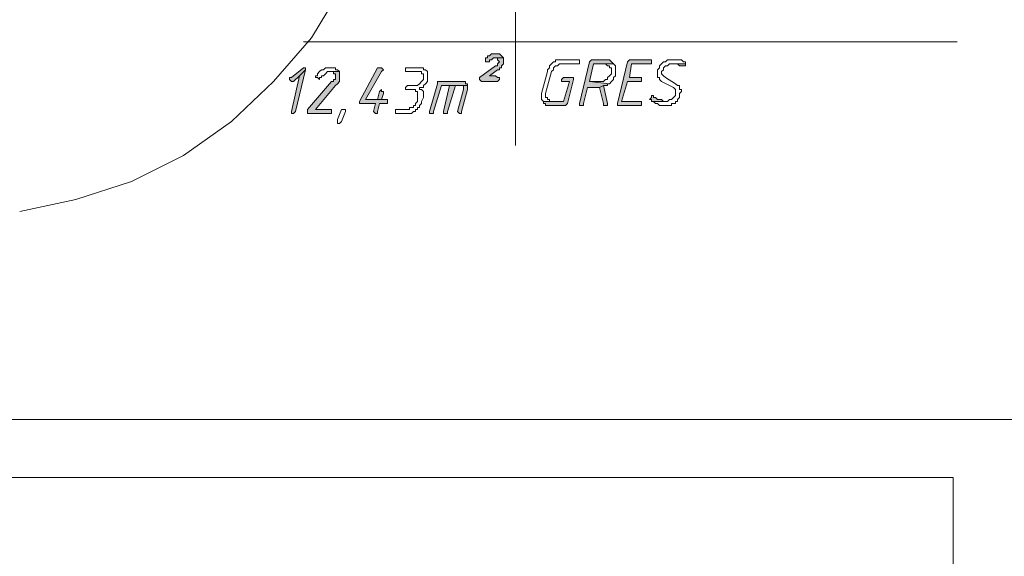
# Model space of a CAD drawing. Header units: inches. Extents: x -1441 to 3871, y -4351 to 2413.
# Tile 174 of 256: x -711 to -503, y -90 to 24. Entities that reach past the tile are written whole.
import ezdxf

# ---------------------------------------------------------------- set-up
doc = ezdxf.new("R2010")
doc.units = ezdxf.units.IN
doc.header["$MEASUREMENT"] = 0
doc.layers.add('at_Entity', color=7, linetype='Continuous')
doc.layers.add('at_Solid', color=7, linetype='Continuous')

msp = doc.modelspace()

# ---------------------------------------------------------------- hatches: boundary and pattern name
at = {"layer": 'at_Solid', "lineweight": 15}
for points in [[(-609.05216, 15.72346), (-610.74566, 15.72346), (-610.32109, 15.72346), (-610.32109, 15.2989), (-609.9013, 14.87433), (-610.32109, 14.45453), (-610.32109, 14.02996), (-610.74566, 14.02996), (-614.13267, 11.49209), (-614.13267, 11.06752), (-613.70811, 10.64295), (-610.32109, 10.64295), (-609.9013, 11.06752), (-609.9013, 11.49209), (-610.32109, 11.49209), (-610.74566, 11.91188), (-612.01937, 11.91188), (-610.32109, 13.18082), (-609.9013, 13.18082), (-609.9013, 13.60539), (-609.47673, 13.60539), (-609.47673, 14.02996), (-609.05216, 14.45453), (-609.05216, 15.2989)], [(-610.74566, 16.56783), (-611.17023, 16.56783), (-611.5948, 16.56783), (-612.01937, 16.14326), (-612.43917, 16.14326), (-612.43917, 15.72346), (-612.86374, 15.72346), (-612.86374, 14.87433), (-612.43917, 14.87433), (-612.01937, 14.87433), (-612.01937, 15.2989), (-611.5948, 15.2989), (-611.17023, 15.72346), (-609.05216, 15.72346), (-609.47673, 16.14326), (-609.9013, 16.56783), (-610.32109, 16.56783)], [(-587.46592, 15.2989), (-590.0038, 15.2989), (-590.42837, 15.2989), (-590.85293, 14.87433), (-592.97101, 5.987), (-592.97101, 5.56243), (-592.54644, 5.56243), (-592.12187, 5.56243), (-592.12187, 5.987), (-591.27273, 9.37401), (-588.73486, 9.37401), (-587.89049, 9.79858), (-587.04135, 9.79858), (-587.04135, 10.21838), (-586.62156, 10.21838), (-590.85293, 10.64295), (-590.0038, 14.45453), (-585.77242, 14.45453), (-586.19699, 14.87433), (-586.62156, 15.2989), (-587.04135, 15.2989)], [(-578.15403, 15.2989), (-581.96561, 15.2989), (-582.38541, 15.2989), (-582.80998, 14.87433), (-584.92805, 5.987), (-584.92805, 5.56243), (-580.26733, 5.56243), (-579.84753, 5.56243), (-579.84753, 6.41157), (-580.26733, 6.41157), (-584.07891, 6.41157), (-582.80998, 10.64295), (-579.84753, 10.64295), (-579.84753, 11.49209), (-582.38541, 11.49209), (-581.96561, 14.45453), (-577.72946, 14.45453), (-577.72946, 15.2989)], [(-651.38026, 13.60539), (-653.9229, 11.49209), (-654.34747, 11.49209), (-654.34747, 11.06752), (-653.9229, 10.64295), (-653.49833, 10.64295), (-652.22939, 11.91188), (-650.96046, 13.18082), (-650.96046, 13.60539)], [(-650.96046, 13.18082), (-652.22939, 11.91188), (-653.9229, 4.29349), (-653.9229, 3.86893), (-653.49833, 3.86893), (-653.07853, 4.29349)], [(-643.76187, 12.76102), (-645.87994, 12.76102), (-645.03557, 12.76102), (-645.03557, 12.33645), (-644.611, 12.33645), (-644.611, 11.06752), (-645.03557, 11.06752), (-645.03557, 10.64295), (-645.45537, 10.64295), (-650.53589, 4.71806), (-650.53589, 3.86893), (-645.87994, 3.86893), (-645.45537, 3.86893), (-645.45537, 4.71806), (-645.87994, 4.71806), (-648.84238, 4.71806), (-644.611, 9.79858), (-644.18644, 10.21838), (-643.76187, 10.64295), (-643.76187, 12.33645)], [(-635.29911, 13.60539), (-635.71891, 13.60539), (-639.53049, 6.41157), (-639.53049, 5.987), (-639.10592, 5.987), (-636.14348, 5.987), (-636.56805, 4.29349), (-636.14348, 3.86893), (-635.71891, 3.86893), (-635.71891, 4.29349), (-635.29911, 5.987), (-633.6056, 5.987), (-633.6056, 6.83137), (-638.26155, 6.83137), (-634.87454, 12.76102), (-634.44997, 13.18082), (-634.87454, 13.60539)], [(-570.53564, 14.45453), (-573.49808, 14.45453), (-572.64894, 14.45453), (-572.22914, 14.45453), (-571.80457, 14.02996), (-571.38001, 14.02996), (-570.96021, 14.02996), (-570.53564, 14.02996)], [(-617.94425, 10.64295), (-623.02477, 10.64295), (-623.02477, 10.21838), (-624.71351, 4.29349), (-624.71351, 3.86893), (-624.29371, 3.86893), (-623.86914, 3.86893), (-623.86914, 4.29349), (-622.17563, 9.79858), (-616.67055, 9.79858), (-616.67055, 10.21838), (-617.09512, 10.21838), (-617.09512, 10.64295), (-617.51969, 10.64295)], [(-594.65974, 11.49209), (-596.35325, 11.49209), (-596.77782, 11.06752), (-596.77782, 10.64295), (-596.35325, 10.64295), (-595.08431, 10.64295), (-596.35325, 6.41157), (-600.5894, 6.41157), (-600.5894, 5.987), (-600.16483, 5.987), (-600.16483, 5.56243), (-599.31569, 5.56243), (-595.93345, 5.56243), (-595.50888, 5.987), (-594.23995, 11.06752), (-594.23995, 11.49209)], [(-634.87454, 8.94944), (-635.29911, 8.52964), (-635.71891, 6.83137), (-638.26155, 6.83137), (-634.87454, 6.83137), (-634.44997, 8.10507), (-634.44997, 8.52964), (-634.87454, 8.52964)], [(-620.48213, 9.79858), (-621.75106, 4.29349), (-621.75106, 3.86893), (-621.3265, 3.86893), (-620.9067, 3.86893), (-620.9067, 4.29349), (-619.21319, 9.79858), (-618.36405, 9.79858)], [(-616.67055, 9.79858), (-620.48213, 9.79858), (-618.36405, 9.79858), (-617.51969, 9.79858), (-617.51969, 8.94944), (-618.78862, 4.29349), (-618.36405, 3.86893), (-617.94425, 3.86893), (-617.94425, 4.29349), (-616.67055, 8.94944), (-616.67055, 9.37401)], [(-587.89049, 9.79858), (-588.73486, 9.37401), (-587.89049, 5.987), (-587.89049, 5.56243), (-587.04135, 5.56243), (-587.04135, 5.987)], [(-577.30489, 7.68051), (-577.72946, 7.68051), (-577.72946, 7.25594), (-578.15403, 6.83137), (-577.72946, 6.83137), (-577.72946, 6.41157), (-574.76702, 6.41157), (-575.19159, 6.41157), (-575.61615, 6.83137), (-576.03595, 6.83137), (-576.46052, 6.83137), (-576.88509, 7.25594), (-577.30489, 7.25594)]]:
    msp.add_hatch(color=7, dxfattribs=at).paths.add_polyline_path(points)

# ---------------------------------------------------------------- linework, layer by layer
at = {"layer": 'at_Entity', "color": 7, "lineweight": 15}
for p, q in [((-606.51428, 41.12128), (-606.51428, -2.90033)), ((-649.68675, 19.95484), (-643.34207, 30.54045)), ((-657.72971, 10.64295), (-649.68675, 19.95484)), ((-651.38026, 19.11048), (-512.96599, 19.11048)), ((-612.43917, 15.72346), (-612.86374, 15.72346)), ((-612.86374, 15.72346), (-612.86374, 14.87433)), ((-612.86374, 14.87433), (-612.43917, 14.87433)), ((-612.01937, 16.14326), (-612.43917, 16.14326)), ((-612.43917, 16.14326), (-612.43917, 15.72346)), ((-612.43917, 14.87433), (-612.01937, 14.87433)), ((-611.5948, 16.56783), (-612.01937, 16.14326)), ((-612.01937, 14.87433), (-612.01937, 15.2989)), ((-612.01937, 15.2989), (-611.5948, 15.2989)), ((-611.17023, 16.56783), (-611.5948, 16.56783)), ((-611.5948, 16.56783), (-611.5948, 16.56783)), ((-611.5948, 15.2989), (-611.17023, 15.72346)), ((-611.5948, 15.2989), (-611.5948, 15.2989)), ((-610.74566, 16.56783), (-611.17023, 16.56783)), ((-611.17023, 15.72346), (-609.05216, 15.72346)), ((-610.32109, 16.56783), (-610.74566, 16.56783)), ((-609.05216, 15.72346), (-610.74566, 15.72346)), ((-610.74566, 15.72346), (-610.32109, 15.72346)), ((-609.9013, 16.56783), (-610.32109, 16.56783)), ((-610.32109, 15.72346), (-610.32109, 15.2989)), ((-610.32109, 15.2989), (-609.9013, 14.87433)), ((-609.9013, 14.87433), (-610.32109, 14.45453)), ((-609.47673, 16.14326), (-609.9013, 16.56783)), ((-609.9013, 14.87433), (-609.9013, 14.87433)), ((-609.05216, 15.72346), (-609.47673, 16.14326)), ((-609.47673, 16.14326), (-609.47673, 16.14326)), ((-609.05216, 15.2989), (-609.05216, 15.72346)), ((-609.05216, 14.45453), (-609.05216, 15.2989)), ((-598.47133, 14.87433), (-598.89589, 14.45453)), ((-598.04676, 14.87433), (-598.47133, 14.87433)), ((-598.47133, 14.87433), (-598.47133, 14.87433)), ((-597.62219, 15.2989), (-598.04676, 15.2989)), ((-598.04676, 15.2989), (-598.04676, 14.87433)), ((-593.39081, 15.2989), (-597.62219, 15.2989)), ((-592.97101, 15.2989), (-593.39081, 15.2989)), ((-593.39081, 15.2989), (-593.39081, 15.2989)), ((-592.97101, 14.45453), (-592.97101, 15.2989)), ((-590.85293, 14.87433), (-592.97101, 5.987)), ((-590.42837, 15.2989), (-590.85293, 14.87433)), ((-590.0038, 15.2989), (-590.42837, 15.2989)), ((-590.42837, 15.2989), (-590.42837, 15.2989)), ((-587.46592, 15.2989), (-590.0038, 15.2989)), ((-587.04135, 15.2989), (-587.46592, 15.2989)), ((-586.62156, 15.2989), (-587.04135, 15.2989)), ((-587.04135, 15.2989), (-587.04135, 15.2989)), ((-586.19699, 14.87433), (-586.62156, 15.2989)), ((-585.77242, 14.45453), (-586.19699, 14.87433)), ((-586.19699, 14.87433), (-586.19699, 14.87433)), ((-582.80998, 14.87433), (-584.92805, 5.987)), ((-582.38541, 15.2989), (-582.80998, 14.87433)), ((-581.96561, 15.2989), (-582.38541, 15.2989)), ((-582.38541, 15.2989), (-582.38541, 15.2989)), ((-578.15403, 15.2989), (-581.96561, 15.2989)), ((-577.72946, 15.2989), (-578.15403, 15.2989)), ((-577.72946, 14.45453), (-577.72946, 15.2989)), ((-575.19159, 14.87433), (-575.61615, 14.45453)), ((-574.76702, 14.87433), (-575.19159, 14.87433)), ((-575.19159, 14.87433), (-575.19159, 14.87433)), ((-574.34245, 15.2989), (-574.76702, 14.87433)), ((-573.49808, 15.2989), (-574.34245, 15.2989)), ((-574.34245, 15.2989), (-574.34245, 15.2989)), ((-573.07351, 15.2989), (-573.49808, 15.2989)), ((-571.80457, 15.2989), (-573.07351, 15.2989)), ((-573.07351, 15.2989), (-573.07351, 15.2989)), ((-571.38001, 15.2989), (-571.80457, 15.2989)), ((-570.96021, 14.87433), (-571.38001, 15.2989)), ((-570.53564, 14.87433), (-570.96021, 14.87433)), ((-570.96021, 14.87433), (-570.96021, 14.87433)), ((-570.53564, 14.45453), (-570.53564, 14.87433)), ((-651.38026, 13.60539), (-653.9229, 11.49209)), ((-653.07853, 4.29349), (-650.96046, 13.18082)), ((-650.96046, 13.18082), (-652.22939, 11.91188)), ((-652.22939, 11.91188), (-650.96046, 13.18082)), ((-651.38026, 13.60539), (-651.38026, 13.60539)), ((-650.96046, 13.60539), (-651.38026, 13.60539)), ((-650.96046, 13.18082), (-650.96046, 13.60539)), ((-647.99802, 12.76102), (-648.41781, 12.33645)), ((-647.57345, 13.18082), (-647.99802, 12.76102)), ((-647.99802, 12.76102), (-647.99802, 12.76102)), ((-647.14888, 13.18082), (-647.57345, 13.18082)), ((-647.57345, 13.18082), (-647.57345, 13.18082)), ((-646.72431, 13.60539), (-647.14888, 13.18082)), ((-646.30451, 13.60539), (-646.72431, 13.60539)), ((-646.72431, 12.33645), (-646.30451, 12.76102)), ((-645.45537, 13.60539), (-646.30451, 13.60539)), ((-646.30451, 12.76102), (-643.76187, 12.76102)), ((-643.76187, 12.76102), (-645.87994, 12.76102)), ((-645.87994, 12.76102), (-645.03557, 12.76102)), ((-644.611, 13.60539), (-645.45537, 13.60539)), ((-645.45537, 13.60539), (-645.45537, 13.60539)), ((-645.03557, 12.76102), (-645.03557, 12.33645)), ((-644.611, 13.18082), (-644.611, 13.60539)), ((-644.18644, 13.18082), (-644.611, 13.18082)), ((-643.76187, 12.76102), (-644.18644, 13.18082)), ((-643.76187, 12.33645), (-643.76187, 12.76102)), ((-635.71891, 13.60539), (-639.53049, 6.41157)), ((-638.26155, 6.83137), (-634.87454, 12.76102)), ((-635.29911, 13.60539), (-635.71891, 13.60539)), ((-634.87454, 13.60539), (-635.29911, 13.60539)), ((-634.44997, 13.18082), (-634.87454, 13.60539)), ((-634.87454, 13.60539), (-634.87454, 13.60539)), ((-634.87454, 12.76102), (-634.44997, 13.18082)), ((-626.83158, 13.60539), (-629.79402, 13.60539)), ((-629.79402, 13.60539), (-629.79402, 12.76102)), ((-629.79402, 12.76102), (-627.25615, 12.76102)), ((-627.25615, 12.76102), (-626.40701, 12.76102)), ((-625.98721, 13.60539), (-626.83158, 13.60539)), ((-626.83158, 13.60539), (-626.83158, 13.60539)), ((-626.40701, 12.76102), (-626.40701, 12.33645)), ((-625.98721, 13.18082), (-625.98721, 13.60539)), ((-625.56264, 13.18082), (-625.98721, 13.18082)), ((-625.13808, 12.76102), (-625.56264, 13.18082)), ((-625.13808, 10.64295), (-625.13808, 12.76102)), ((-610.74566, 14.02996), (-614.13267, 11.49209)), ((-612.01937, 11.91188), (-610.32109, 13.18082)), ((-610.32109, 14.02996), (-610.74566, 14.02996)), ((-610.32109, 14.45453), (-610.32109, 14.02996)), ((-610.32109, 13.18082), (-609.9013, 13.18082)), ((-609.9013, 13.18082), (-609.9013, 13.60539)), ((-609.9013, 13.60539), (-609.47673, 13.60539)), ((-609.47673, 14.02996), (-609.05216, 14.45453)), ((-609.47673, 13.60539), (-609.47673, 14.02996)), ((-599.74026, 12.76102), (-601.01397, 8.10507)), ((-600.16483, 8.10507), (-598.89589, 12.76102)), ((-599.31569, 13.60539), (-599.74026, 13.18082)), ((-599.74026, 13.18082), (-599.74026, 12.76102)), ((-598.89589, 14.45453), (-599.31569, 14.02996)), ((-599.31569, 14.02996), (-599.31569, 13.60539)), ((-598.89589, 14.45453), (-598.89589, 14.45453)), ((-598.89589, 12.76102), (-598.47133, 13.18082)), ((-598.47133, 13.60539), (-598.04676, 14.02996)), ((-598.47133, 13.18082), (-598.47133, 13.60539)), ((-598.04676, 14.02996), (-597.62219, 14.02996)), ((-597.62219, 14.02996), (-597.20239, 14.45453)), ((-597.20239, 14.45453), (-593.39081, 14.45453)), ((-593.39081, 14.45453), (-592.97101, 14.45453)), ((-590.85293, 10.64295), (-590.0038, 14.45453)), ((-590.0038, 14.45453), (-585.77242, 14.45453)), ((-585.77242, 14.45453), (-587.89049, 14.45453)), ((-587.89049, 14.45453), (-587.46592, 14.45453)), ((-587.46592, 14.45453), (-587.46592, 14.45453)), ((-587.46592, 14.45453), (-587.04135, 14.02996)), ((-587.04135, 14.02996), (-586.62156, 14.02996)), ((-586.62156, 14.02996), (-586.62156, 13.60539)), ((-586.62156, 13.60539), (-586.19699, 13.60539)), ((-586.19699, 13.60539), (-586.19699, 12.33645)), ((-585.34785, 14.02996), (-585.77242, 14.45453)), ((-585.77242, 14.45453), (-585.77242, 14.45453)), ((-585.34785, 11.91188), (-585.34785, 14.02996)), ((-582.38541, 11.49209), (-581.96561, 14.45453)), ((-581.96561, 14.45453), (-577.72946, 14.45453)), ((-576.03595, 13.60539), (-576.46052, 13.18082)), ((-576.46052, 13.18082), (-576.46052, 11.49209)), ((-575.61615, 14.45453), (-576.03595, 14.02996)), ((-576.03595, 14.02996), (-576.03595, 13.60539)), ((-575.61615, 14.45453), (-575.61615, 14.45453)), ((-575.61615, 12.76102), (-575.19159, 13.18082)), ((-575.61615, 12.33645), (-575.61615, 12.76102)), ((-575.19159, 13.60539), (-574.76702, 14.02996)), ((-575.19159, 13.18082), (-575.19159, 13.60539)), ((-574.76702, 14.02996), (-574.34245, 14.02996)), ((-574.34245, 14.02996), (-573.92265, 14.45453)), ((-573.92265, 14.45453), (-570.53564, 14.45453)), ((-570.53564, 14.45453), (-573.49808, 14.45453)), ((-573.49808, 14.45453), (-572.64894, 14.45453)), ((-572.64894, 14.45453), (-572.22914, 14.45453)), ((-572.22914, 14.45453), (-571.80457, 14.02996)), ((-571.80457, 14.02996), (-571.38001, 14.02996)), ((-571.38001, 14.02996), (-570.96021, 14.02996)), ((-570.96021, 14.02996), (-570.53564, 14.02996)), ((-570.53564, 14.02996), (-570.53564, 14.45453)), ((-570.53564, 14.02996), (-570.53564, 14.02996)), ((-666.62181, 2.17542), (-657.72971, 10.64295)), ((-653.9229, 11.49209), (-654.34747, 11.49209)), ((-654.34747, 11.49209), (-654.34747, 11.06752)), ((-654.34747, 11.06752), (-653.9229, 10.64295)), ((-652.22939, 11.91188), (-653.9229, 4.29349)), ((-653.9229, 10.64295), (-653.49833, 10.64295)), ((-653.49833, 10.64295), (-652.22939, 11.91188)), ((-645.45537, 10.64295), (-650.53589, 4.71806)), ((-648.41781, 11.91188), (-648.84238, 11.91188)), ((-648.84238, 11.91188), (-648.84238, 11.49209)), ((-648.84238, 11.49209), (-648.41781, 11.49209)), ((-648.41781, 12.33645), (-648.41781, 11.91188)), ((-648.41781, 11.49209), (-648.41781, 11.49209)), ((-648.41781, 11.49209), (-647.99802, 11.06752)), ((-647.99802, 11.06752), (-647.99802, 11.49209)), ((-647.99802, 11.49209), (-647.57345, 11.49209)), ((-647.57345, 11.49209), (-647.57345, 11.91188)), ((-647.57345, 11.91188), (-647.14888, 11.91188)), ((-647.14888, 11.91188), (-646.72431, 12.33645)), ((-647.14888, 11.91188), (-647.14888, 11.91188)), ((-646.72431, 12.33645), (-646.72431, 12.33645)), ((-645.03557, 10.64295), (-645.45537, 10.64295)), ((-645.03557, 12.33645), (-644.611, 12.33645)), ((-644.611, 11.06752), (-645.03557, 11.06752)), ((-645.03557, 11.06752), (-645.03557, 10.64295)), ((-644.611, 12.33645), (-644.611, 11.06752)), ((-644.18644, 10.21838), (-643.76187, 10.64295)), ((-643.76187, 10.64295), (-643.76187, 12.33645)), ((-626.40701, 10.64295), (-626.83158, 10.21838)), ((-626.40701, 12.33645), (-625.98721, 12.33645)), ((-625.98721, 11.06752), (-626.40701, 10.64295)), ((-626.40701, 10.64295), (-626.40701, 10.64295)), ((-625.98721, 12.33645), (-625.98721, 11.06752)), ((-625.56264, 10.21838), (-625.13808, 10.64295)), ((-617.94425, 10.64295), (-623.02477, 10.64295)), ((-623.02477, 10.64295), (-623.02477, 10.21838)), ((-617.51969, 10.64295), (-617.94425, 10.64295)), ((-617.09512, 10.64295), (-617.51969, 10.64295)), ((-617.51969, 10.64295), (-617.51969, 10.64295)), ((-617.09512, 10.21838), (-617.09512, 10.64295)), ((-614.13267, 11.49209), (-614.13267, 11.06752)), ((-614.13267, 11.06752), (-613.70811, 10.64295)), ((-613.70811, 10.64295), (-610.32109, 10.64295)), ((-610.74566, 11.91188), (-612.01937, 11.91188)), ((-610.32109, 11.49209), (-610.74566, 11.91188)), ((-609.9013, 11.49209), (-610.32109, 11.49209)), ((-610.32109, 10.64295), (-609.9013, 11.06752)), ((-609.9013, 11.06752), (-609.9013, 11.49209)), ((-596.35325, 11.49209), (-596.77782, 11.06752)), ((-596.77782, 11.06752), (-596.77782, 10.64295)), ((-596.77782, 10.64295), (-596.35325, 10.64295)), ((-594.65974, 11.49209), (-596.35325, 11.49209)), ((-596.35325, 11.49209), (-596.35325, 11.49209)), ((-596.35325, 10.64295), (-595.08431, 10.64295)), ((-595.08431, 10.64295), (-596.35325, 6.41157)), ((-595.50888, 5.987), (-594.23995, 11.06752)), ((-594.23995, 11.49209), (-594.65974, 11.49209)), ((-594.23995, 11.06752), (-594.23995, 11.49209)), ((-588.73486, 10.64295), (-590.85293, 10.64295)), ((-590.85293, 10.64295), (-586.62156, 10.21838)), ((-586.62156, 10.21838), (-590.85293, 10.64295)), ((-587.89049, 10.64295), (-588.73486, 10.64295)), ((-587.46592, 11.06752), (-587.89049, 10.64295)), ((-587.04135, 11.06752), (-587.46592, 11.06752)), ((-587.46592, 11.06752), (-587.46592, 11.06752)), ((-586.62156, 11.91188), (-587.04135, 11.49209)), ((-587.04135, 11.49209), (-587.04135, 11.06752)), ((-586.19699, 12.33645), (-586.62156, 11.91188)), ((-586.62156, 11.91188), (-586.62156, 11.91188)), ((-586.62156, 10.21838), (-586.19699, 10.64295)), ((-586.19699, 10.64295), (-585.77242, 11.06752)), ((-586.19699, 10.64295), (-586.19699, 10.64295)), ((-585.77242, 11.49209), (-585.34785, 11.91188)), ((-585.77242, 11.06752), (-585.77242, 11.49209)), ((-584.07891, 6.41157), (-582.80998, 10.64295)), ((-582.80998, 10.64295), (-579.84753, 10.64295)), ((-579.84753, 11.49209), (-582.38541, 11.49209)), ((-579.84753, 10.64295), (-579.84753, 11.49209)), ((-576.46052, 11.49209), (-576.03595, 11.49209)), ((-576.03595, 11.49209), (-576.03595, 11.06752)), ((-576.03595, 11.06752), (-575.61615, 10.64295)), ((-575.19159, 11.91188), (-575.61615, 12.33645)), ((-575.61615, 10.64295), (-573.07351, 9.37401)), ((-574.76702, 11.49209), (-575.19159, 11.91188)), ((-575.19159, 11.91188), (-575.19159, 11.91188)), ((-572.64894, 10.21838), (-574.76702, 11.49209)), ((-648.84238, 4.71806), (-644.611, 9.79858)), ((-644.611, 9.79858), (-644.18644, 10.21838)), ((-644.611, 9.79858), (-644.611, 9.79858)), ((-644.18644, 10.21838), (-644.18644, 10.21838)), ((-635.29911, 8.52964), (-635.71891, 6.83137)), ((-634.87454, 8.94944), (-635.29911, 8.52964)), ((-635.29911, 8.52964), (-635.29911, 8.52964)), ((-634.87454, 8.94944), (-634.87454, 8.94944)), ((-634.87454, 8.52964), (-634.87454, 8.94944)), ((-634.44997, 8.52964), (-634.87454, 8.52964)), ((-634.44997, 8.10507), (-634.44997, 8.52964)), ((-629.36945, 9.79858), (-629.79402, 9.37401)), ((-629.79402, 9.37401), (-629.79402, 8.94944)), ((-629.79402, 8.94944), (-629.36945, 8.94944)), ((-627.25615, 9.79858), (-629.36945, 9.79858)), ((-629.36945, 9.79858), (-629.36945, 9.79858)), ((-629.36945, 8.94944), (-628.10052, 8.94944)), ((-628.10052, 8.94944), (-627.67595, 8.94944)), ((-627.67595, 8.94944), (-627.67595, 8.52964)), ((-627.67595, 8.52964), (-627.25615, 8.52964)), ((-626.83158, 10.21838), (-627.25615, 9.79858)), ((-627.25615, 8.52964), (-627.25615, 6.41157)), ((-626.83158, 10.21838), (-626.83158, 10.21838)), ((-626.83158, 8.94944), (-626.83158, 9.37401)), ((-626.83158, 9.37401), (-625.98721, 9.37401)), ((-626.40701, 8.94944), (-626.83158, 8.94944)), ((-625.98721, 8.52964), (-626.40701, 8.94944)), ((-625.98721, 9.79858), (-625.56264, 10.21838)), ((-625.98721, 9.37401), (-625.98721, 9.79858)), ((-625.98721, 7.25594), (-625.98721, 8.52964)), ((-625.56264, 10.21838), (-625.56264, 10.21838)), ((-623.02477, 10.21838), (-624.71351, 4.29349)), ((-623.86914, 4.29349), (-622.17563, 9.79858)), ((-622.17563, 9.79858), (-616.67055, 9.79858)), ((-620.48213, 9.79858), (-621.75106, 4.29349)), ((-620.9067, 4.29349), (-619.21319, 9.79858)), ((-618.36405, 9.79858), (-620.48213, 9.79858)), ((-616.67055, 9.79858), (-620.48213, 9.79858)), ((-620.48213, 9.79858), (-618.36405, 9.79858)), ((-619.21319, 9.79858), (-618.36405, 9.79858)), ((-617.51969, 8.94944), (-618.78862, 4.29349)), ((-618.36405, 9.79858), (-617.51969, 9.79858)), ((-617.94425, 4.29349), (-616.67055, 8.94944)), ((-617.51969, 9.79858), (-617.51969, 8.94944)), ((-616.67055, 10.21838), (-617.09512, 10.21838)), ((-616.67055, 9.79858), (-616.67055, 10.21838)), ((-616.67055, 9.37401), (-616.67055, 9.79858)), ((-616.67055, 8.94944), (-616.67055, 9.37401)), ((-592.12187, 5.987), (-591.27273, 9.37401)), ((-591.27273, 9.37401), (-588.73486, 9.37401)), ((-587.89049, 9.79858), (-588.73486, 9.37401)), ((-588.73486, 9.37401), (-587.89049, 9.79858)), ((-588.73486, 9.37401), (-587.89049, 5.987)), ((-587.04135, 5.987), (-587.89049, 9.79858)), ((-587.89049, 9.79858), (-587.04135, 9.79858)), ((-587.04135, 9.79858), (-587.04135, 10.21838)), ((-587.04135, 10.21838), (-586.62156, 10.21838)), ((-586.62156, 10.21838), (-586.62156, 10.21838)), ((-573.07351, 9.37401), (-573.07351, 9.37401)), ((-573.07351, 9.37401), (-572.64894, 8.94944)), ((-572.22914, 9.79858), (-572.64894, 10.21838)), ((-572.64894, 8.94944), (-572.64894, 7.68051)), ((-571.80457, 9.79858), (-572.22914, 9.79858)), ((-571.80457, 8.94944), (-571.80457, 9.79858)), ((-571.38001, 8.94944), (-571.80457, 8.94944)), ((-571.80457, 8.10507), (-571.38001, 8.52964)), ((-571.38001, 8.52964), (-571.38001, 8.94944)), ((-639.53049, 6.41157), (-639.53049, 5.987)), ((-635.71891, 6.83137), (-638.26155, 6.83137)), ((-638.26155, 6.83137), (-634.87454, 6.83137)), ((-633.6056, 6.83137), (-638.26155, 6.83137)), ((-634.87454, 6.83137), (-634.44997, 8.10507)), ((-633.6056, 5.987), (-633.6056, 6.83137)), ((-627.25615, 6.41157), (-627.67595, 5.987)), ((-626.40701, 6.41157), (-625.98721, 7.25594)), ((-626.40701, 5.987), (-626.40701, 6.41157)), ((-601.01397, 8.10507), (-601.01397, 6.83137)), ((-601.01397, 6.83137), (-600.5894, 6.41157)), ((-596.35325, 6.41157), (-600.5894, 6.41157)), ((-600.5894, 6.41157), (-600.5894, 5.987)), ((-600.5894, 6.41157), (-598.89589, 6.41157)), ((-600.16483, 7.25594), (-600.16483, 8.10507)), ((-599.74026, 7.25594), (-600.16483, 7.25594)), ((-599.74026, 6.83137), (-599.74026, 7.25594)), ((-599.31569, 6.83137), (-599.74026, 6.83137)), ((-599.31569, 6.41157), (-599.31569, 6.83137)), ((-598.89589, 6.41157), (-599.31569, 6.41157)), ((-580.26733, 6.41157), (-584.07891, 6.41157)), ((-579.84753, 6.41157), (-580.26733, 6.41157)), ((-579.84753, 5.56243), (-579.84753, 6.41157)), ((-577.72946, 7.25594), (-578.15403, 6.83137)), ((-578.15403, 6.83137), (-577.72946, 6.83137)), ((-577.30489, 7.68051), (-577.72946, 7.68051)), ((-577.72946, 7.68051), (-577.72946, 7.25594)), ((-577.72946, 6.83137), (-577.72946, 6.41157)), ((-577.72946, 6.41157), (-574.76702, 6.41157)), ((-574.34245, 6.41157), (-577.72946, 6.41157)), ((-577.72946, 6.41157), (-577.30489, 6.41157)), ((-577.30489, 7.25594), (-577.30489, 7.68051)), ((-576.88509, 7.25594), (-577.30489, 7.25594)), ((-577.30489, 7.25594), (-577.30489, 7.25594)), ((-577.30489, 6.41157), (-576.88509, 5.987)), ((-576.46052, 6.83137), (-576.88509, 7.25594)), ((-576.03595, 6.83137), (-576.46052, 6.83137)), ((-575.61615, 6.83137), (-576.03595, 6.83137)), ((-575.19159, 6.41157), (-575.61615, 6.83137)), ((-574.76702, 6.41157), (-575.19159, 6.41157)), ((-575.19159, 6.41157), (-575.19159, 6.41157)), ((-573.92265, 6.83137), (-574.34245, 6.41157)), ((-573.49808, 6.83137), (-573.92265, 6.83137)), ((-573.92265, 6.83137), (-573.92265, 6.83137)), ((-573.07351, 7.25594), (-573.49808, 6.83137)), ((-572.64894, 7.68051), (-573.07351, 7.25594)), ((-573.07351, 7.25594), (-573.07351, 7.25594)), ((-572.64894, 5.987), (-572.64894, 6.41157)), ((-572.64894, 6.41157), (-572.22914, 6.41157)), ((-572.22914, 6.83137), (-571.80457, 7.25594)), ((-572.22914, 6.41157), (-572.22914, 6.83137)), ((-571.80457, 7.25594), (-571.80457, 8.10507)), ((-653.9229, 4.29349), (-653.9229, 3.86893)), ((-653.49833, 3.86893), (-653.07853, 4.29349)), ((-650.53589, 4.71806), (-650.53589, 3.86893)), ((-645.87994, 4.71806), (-648.84238, 4.71806)), ((-645.45537, 4.71806), (-645.87994, 4.71806)), ((-645.45537, 3.86893), (-645.45537, 4.71806)), ((-644.18644, 2.59999), (-643.34207, 4.71806)), ((-643.34207, 4.71806), (-642.9175, 4.71806)), ((-643.34207, 4.71806), (-643.34207, 4.71806)), ((-642.49293, 4.29349), (-643.34207, 2.17542)), ((-642.9175, 4.71806), (-642.49293, 4.71806)), ((-642.49293, 4.71806), (-642.49293, 4.29349)), ((-639.53049, 5.987), (-639.10592, 5.987)), ((-639.10592, 5.987), (-636.14348, 5.987)), ((-636.14348, 5.987), (-636.56805, 4.29349)), ((-636.56805, 4.29349), (-636.56805, 4.29349)), ((-636.56805, 4.29349), (-636.14348, 3.86893)), ((-635.71891, 4.29349), (-635.29911, 5.987)), ((-635.71891, 3.86893), (-635.71891, 4.29349)), ((-635.29911, 5.987), (-633.6056, 5.987)), ((-628.94966, 4.71806), (-631.9121, 4.71806)), ((-631.9121, 4.71806), (-631.9121, 3.86893)), ((-628.10052, 5.13786), (-628.94966, 5.13786)), ((-628.94966, 5.13786), (-628.94966, 4.71806)), ((-628.52509, 3.86893), (-628.10052, 4.29349)), ((-627.67595, 5.56243), (-628.10052, 5.56243)), ((-628.10052, 5.56243), (-628.10052, 5.13786)), ((-628.10052, 4.29349), (-627.67595, 4.29349)), ((-627.67595, 5.987), (-627.67595, 5.56243)), ((-627.67595, 4.29349), (-627.67595, 4.71806)), ((-627.67595, 4.71806), (-627.25615, 4.71806)), ((-627.25615, 4.71806), (-627.25615, 5.13786)), ((-627.25615, 5.13786), (-626.83158, 5.13786)), ((-626.83158, 5.56243), (-626.40701, 5.987)), ((-626.83158, 5.13786), (-626.83158, 5.56243)), ((-624.71351, 4.29349), (-624.71351, 3.86893)), ((-623.86914, 3.86893), (-623.86914, 4.29349)), ((-621.75106, 4.29349), (-621.75106, 3.86893)), ((-620.9067, 3.86893), (-620.9067, 4.29349)), ((-618.78862, 4.29349), (-618.78862, 4.29349)), ((-618.78862, 4.29349), (-618.36405, 3.86893)), ((-617.94425, 3.86893), (-617.94425, 4.29349)), ((-600.5894, 5.987), (-600.16483, 5.987)), ((-600.16483, 5.987), (-600.16483, 5.56243)), ((-600.16483, 5.56243), (-599.31569, 5.56243)), ((-599.31569, 5.56243), (-595.93345, 5.56243)), ((-595.93345, 5.56243), (-595.50888, 5.987)), ((-595.93345, 5.56243), (-595.93345, 5.56243)), ((-595.50888, 5.987), (-595.50888, 5.987)), ((-592.97101, 5.987), (-592.97101, 5.56243)), ((-592.97101, 5.56243), (-592.54644, 5.56243)), ((-592.54644, 5.56243), (-592.12187, 5.56243)), ((-592.12187, 5.56243), (-592.12187, 5.987)), ((-587.89049, 5.987), (-587.89049, 5.56243)), ((-587.89049, 5.56243), (-587.04135, 5.56243)), ((-587.04135, 5.56243), (-587.04135, 5.987)), ((-584.92805, 5.987), (-584.92805, 5.56243)), ((-584.92805, 5.56243), (-580.26733, 5.56243)), ((-580.26733, 5.56243), (-579.84753, 5.56243)), ((-576.88509, 5.987), (-576.46052, 5.987)), ((-576.46052, 5.987), (-576.46052, 5.987)), ((-576.46052, 5.987), (-576.03595, 5.56243)), ((-576.03595, 5.56243), (-575.61615, 5.56243)), ((-575.61615, 5.56243), (-574.34245, 5.56243)), ((-574.34245, 5.56243), (-573.49808, 5.56243)), ((-573.49808, 5.56243), (-573.49808, 5.987)), ((-573.49808, 5.987), (-572.64894, 5.987)), ((-676.77807, -5.0184), (-666.62181, 2.17542)), ((-653.9229, 3.86893), (-653.49833, 3.86893)), ((-653.49833, 3.86893), (-653.49833, 3.86893)), ((-650.53589, 3.86893), (-645.87994, 3.86893)), ((-645.87994, 3.86893), (-645.45537, 3.86893)), ((-644.18644, 1.75562), (-644.18644, 2.59999)), ((-643.34207, 2.17542), (-643.76187, 1.75562)), ((-636.14348, 3.86893), (-635.71891, 3.86893)), ((-631.9121, 3.86893), (-628.52509, 3.86893)), ((-628.52509, 3.86893), (-628.52509, 3.86893)), ((-624.71351, 3.86893), (-624.29371, 3.86893)), ((-624.29371, 3.86893), (-623.86914, 3.86893)), ((-621.75106, 3.86893), (-621.3265, 3.86893)), ((-621.3265, 3.86893), (-620.9067, 3.86893)), ((-618.36405, 3.86893), (-617.94425, 3.86893)), ((-643.76187, 1.75562), (-644.18644, 1.75562)), ((-687.78347, -10.51872), (-676.77807, -5.0184)), ((-699.63801, -14.3303), (-687.78347, -10.51872)), ((-711.48778, -16.86817), (-699.63801, -14.3303)), ((-1011.60083, -60.88978), (-468.51981, -60.88978)), ((-1011.60083, -73.16888), (-513.81513, -73.16888)), ((-513.81513, -73.16888), (-513.81513, -676.77722))]:
    msp.add_line(p, q, dxfattribs=at)

doc.saveas('drawing.dxf')
